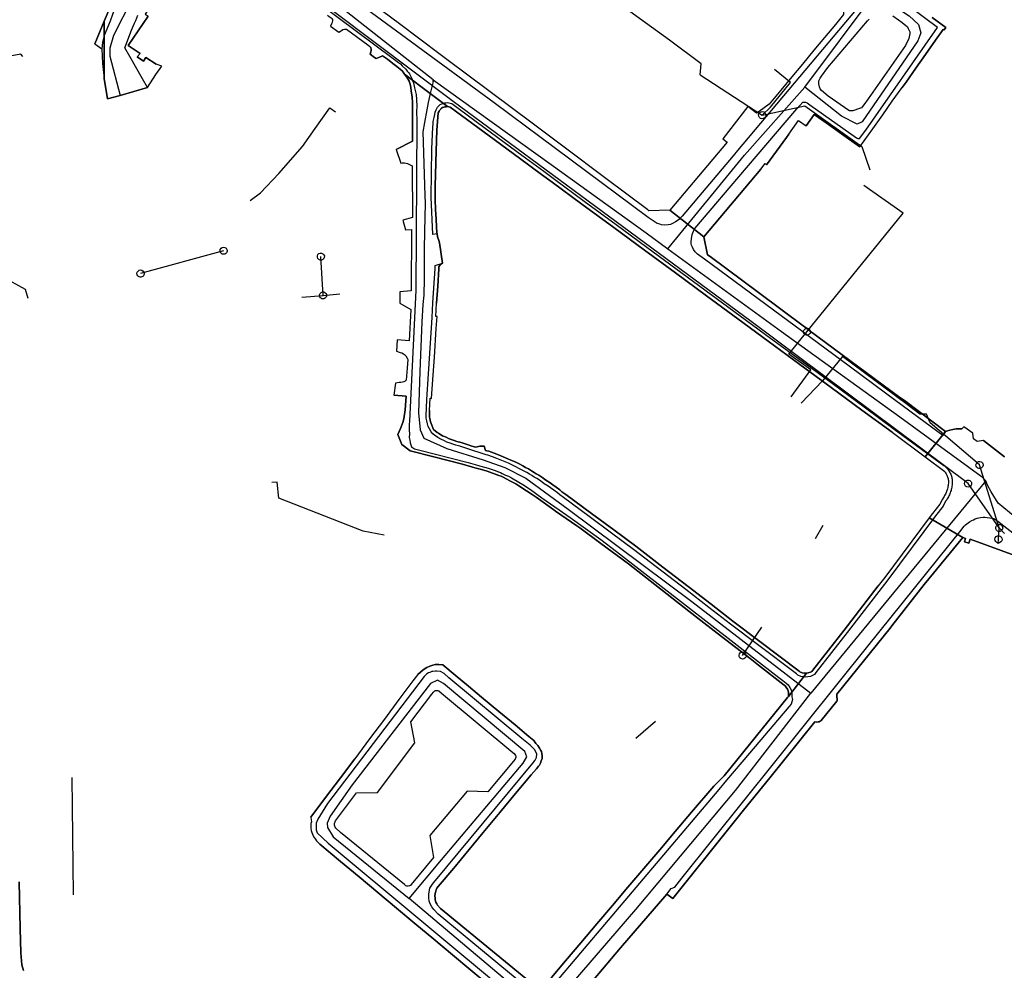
# Model space of a CAD drawing. Extents: x 166506 to 171543, y 332500 to 338212.
# Tile 30 of 139: x 169572 to 169903, y 334737 to 335057. Entities that reach past the tile are written whole.
import ezdxf

# ---------------------------------------------------------------- set-up
doc = ezdxf.new("R2010")
doc.units = 0
doc.header["$MEASUREMENT"] = 0
doc.layers.get('0').update_dxf_attribs({"color": 1, "linetype": 'CONTINUOUS'})
for name, color, linetype in [('IRISH_OS_1000S_FEATURE', 252, 'CONTINUOUS'), ('UNDERGROUND_ROUTE', 1, 'CONTINUOUS'), ('UUB', 1, 'CONTINUOUS')]:
    doc.layers.add(name, color=color, linetype=linetype)

# ---------------------------------------------------------------- blocks, each defined once
blk = doc.blocks.new('UUB_LOCATION_AC_T02')
at = {"color": 0, "linetype": 'ByBlock'}
blk.add_lwpolyline([(18862, 2286, -1), (-18862, -2286, -1), (18862, 2286)], format="xyb", close=True, dxfattribs=at)
blk = doc.blocks.new('UUB_LOCATION_IN_T02')
at = {"color": 0, "linetype": 'ByBlock'}
blk.add_lwpolyline([(-13435, 13435, -1), (13435, -13435, -1), (-13435, 13435)], format="xyb", close=True, dxfattribs=at)

msp = doc.modelspace()

# ---------------------------------------------------------------- linework, layer by layer
at = {"layer": 'IRISH_OS_1000S_FEATURE', "color": 9}
for points in [[(169600, 335117.01), (169619.003, 335102.717), (169622.98, 335099.599), (169623.684, 335098.843), (169624.067, 335098.165), (169624.35, 335097.586), (169624.594, 335096.908), (169624.517, 335096.347), (169624.721, 335095.588), (169624.307, 335094.486), (169606.298, 335066.451), (169605.406, 335064.946), (169604.811, 335064.123), (169604.356, 335063.161), (169603.706, 335061.377), (169603.193, 335059.955), (169602.779, 335058.893), (169601.931, 335056.668), (169600, 335051.758)], [(169630.33, 335096.507), (169623.133, 335086.132), (169609.304, 335064.067), (169603.081, 335051.757), (169601.813, 335047.576), (169601.813, 335044.789), (169605.32, 335031.646)], [(169642.136, 335085.202), (169697.233, 335044.1), (169699.001, 335042.709), (169699.683, 335042.253), (169700.327, 335041.576), (169701.553, 335040.443), (169701.956, 335039.785), (169702.439, 335039.308), (169702.741, 335038.869), (169702.924, 335038.39), (169703.569, 335037.313), (169703.875, 335036.336), (169704.077, 335035.837), (169704.446, 335034.179), (169705.018, 335031.962), (169705.087, 335030.242), (169705.2, 335027.922), (169705.149, 335026.263), (169705.166, 335022.983), (169704.891, 334966.025), (169702.688, 334921.915), (169702.654, 334920.815), (169702.66, 334919.655), (169702.624, 334918.895), (169702.691, 334917.696), (169702.597, 334916.455), (169702.802, 334915.516), (169702.927, 334914.657), (169703.46, 334913.306)], [(169627.797, 335079.865), (169613.787, 335059.018), (169614.768, 335058.359), (169608.065, 335048.385), (169612.056, 335045.703), (169611.089, 335044.639), (169613.227, 335043.203), (169614.02, 335044.383), (169617.424, 335042.095)], [(169816.206, 335007.287), (169833.077, 335027.109), (169835.146, 335029.3), (169836.045, 335029.324), (169836.606, 335029.127), (169837.49, 335028.492), (169853.169, 335017.377), (169853.65, 335017.059), (169853.97, 335017.081), (169854.25, 335017.163), (169856.335, 335019.954), (169880.428, 335054.441), (169853.38, 335074.855), (169851.797, 335073.016), (169849.644, 335070.515)], [(169710.751, 335036.838), (169669.444, 335069.452)], [(169788.59, 334987.952), (169787.569, 334988.007), (169787.048, 334988.284), (169786.147, 334988.519), (169785.445, 334988.895), (169783.036, 334990.542), (169731.232, 335029.103), (169679.41, 335067.323), (169678.486, 335068.098), (169678.081, 335068.936)], [(169600, 335056.58), (169604.454, 335067.281), (169604.937, 335068.027)], [(169604.454, 335067.281), (169600, 335056.58), (169600, 335050), (169600, 335050), (169600, 335037.299), (169601.032, 335030.425), (169605.32, 335031.646), (169614.565, 335034.278), (169617.403, 335038.688), (169619.337, 335041.495), (169617.424, 335042.095), (169614.02, 335044.383), (169613.227, 335043.203), (169611.089, 335044.639), (169612.056, 335045.703), (169608.065, 335048.385), (169614.768, 335058.359)], [(169676.764, 335057.209), (169676.766, 335056.868), (169676.73, 335056.169), (169676.492, 335055.728), (169676.157, 335054.906), (169678.947, 335052.901), (169679.465, 335053.244), (169679.804, 335053.526), (169680.262, 335053.788), (169680.882, 335053.912), (169681.482, 335053.915), (169688.73, 335048.634), (169689.412, 335048.078), (169689.674, 335047.799), (169689.858, 335047.06), (169689.88, 335046.76), (169689.702, 335046.239), (169689.506, 335045.558), (169690.992, 335044.346), (169691.574, 335044.089), (169692.033, 335044.252), (169692.452, 335044.434), (169693.649, 335045), (169695.375, 335043.79), (169697.142, 335042.419), (169698.528, 335041.387), (169699.613, 335040.493), (169700.376, 335039.757), (169701.102, 335038.761), (169709.707, 335032.268), (169715.499, 335027.898), (169716.48, 335027.704), (169729.597, 335018.016), (169739.774, 335010.499), (169747.18, 335005.029), (169750.759, 335002.395), (169760.797, 334995.008), (169771.563, 334987.085), (169781.878, 334979.494), (169792.278, 334971.841), (169802.737, 334964.144), (169813.313, 334956.361), (169823.515, 334948.852), (169834.133, 334941.039), (169844.667, 334933.286), (169855.012, 334925.674), (169865.172, 334918.196), (169876.276, 334909.897), (169883.157, 334918.403), (169869.402, 334928.828), (169867.856, 334929.94), (169837.217, 334952.555), (169836.253, 334953.33), (169835.725, 334953.723), (169820.273, 334965.208), (169803.914, 334977.367), (169803.102, 334977.97), (169801.77, 334983.983), (169790.362, 334993.022), (169783.364, 334992.804), (169783.015, 334993.066), (169768.878, 335003.656), (169754.845, 335014.169), (169740.888, 335024.625), (169740.133, 335025.191), (169726.755, 335035.165), (169725.033, 335036.449), (169713.08, 335045.417), (169699.322, 335055.739), (169685.126, 335066.389)], [(169699.322, 335055.739), (169685.126, 335066.389)], [(169844.513, 335064.505), (169848.716, 335060.711), (169848.886, 335058.852), (169846.132, 335055.531)], [(169614.565, 335034.278), (169612.897, 335037.225), (169608.568, 335044.702), (169606.86, 335047.589), (169609.134, 335053.555), (169610.154, 335055.972), (169610.59, 335056.855), (169611.26, 335058.678)], [(169675.148, 335058.65), (169675.719, 335058.204), (169676, 335057.985), (169676.381, 335057.727), (169676.563, 335057.508), (169676.764, 335057.209), (169676.766, 335056.868), (169676.73, 335056.169), (169676.492, 335055.728), (169676.157, 335054.906), (169678.947, 335052.901), (169679.465, 335053.244), (169679.804, 335053.526), (169680.262, 335053.788), (169680.882, 335053.912), (169681.482, 335053.915), (169688.73, 335048.634), (169689.412, 335048.078), (169689.674, 335047.799)], [(169848.886, 335058.852), (169846.132, 335055.531), (169846.132, 335055.531), (169842.433, 335051.07), (169838.901, 335046.81), (169835.031, 335042.144), (169831.448, 335037.822), (169827.785, 335033.404), (169823.85, 335028.659), (169820.459, 335026.148), (169819.584, 335025.634), (169816.686, 335027.844), (169808.221, 335017.035), (169809.719, 335015.824), (169790.362, 334993.022), (169801.77, 334983.983), (169821.047, 335006.745), (169822.466, 335008.652), (169822.919, 335008.295), (169829.636, 335017.481), (169830.401, 335018.528), (169833.735, 335023.164), (169836.25, 335021.356), (169838.987, 335025.18), (169842.955, 335022.364), (169850.511, 335017.004), (169854.367, 335014.269), (169858.726, 335020.416), (169862.042, 335025.093), (169865.261, 335029.633), (169868.597, 335034.339), (169869.887, 335036.106), (169873.231, 335040.848), (169876.406, 335045.353), (169879.856, 335050.243), (169882.372, 335053.812), (169882.692, 335053.673), (169883.248, 335054.476), (169878.688, 335057.904)], [(169853.137, 335060.534), (169813.174, 335013.043), (169811.654, 335011.24)], [(169596.83, 335048.964), (169600, 335056.58)], [(169713.08, 335045.417), (169699.322, 335055.739)], [(169865.448, 335058.421), (169867.395, 335057.051), (169868.56, 335056.137), (169870.347, 335054.727), (169870.651, 335054.129), (169870.914, 335053.49), (169871.117, 335052.991), (169871.2, 335052.432), (169870.869, 335050.75), (169869.661, 335048.464), (169857.158, 335030.478), (169855.689, 335028.49), (169855.272, 335027.908), (169854.854, 335027.465), (169854.256, 335027.182), (169851.96, 335026.45), (169850.9, 335026.444), (169850.619, 335026.563), (169843.634, 335031.325), (169841.404, 335033.293), (169840.941, 335033.87), (169840.941, 335033.87), (169840.737, 335034.529), (169840.572, 335035.548), (169840.546, 335036.548), (169840.982, 335037.431), (169841.398, 335038.153), (169843.622, 335040.984), (169856.917, 335056.775), (169857.514, 335057.298)], [(169865.448, 335058.421), (169867.395, 335057.051), (169868.56, 335056.137), (169870.347, 335054.727), (169870.651, 335054.129), (169870.914, 335053.49), (169871.117, 335052.991), (169871.2, 335052.432), (169870.869, 335050.75), (169869.661, 335048.464), (169857.158, 335030.478), (169855.689, 335028.49), (169855.272, 335027.908), (169854.854, 335027.465), (169854.256, 335027.182), (169851.96, 335026.45), (169850.9, 335026.444), (169850.619, 335026.563), (169843.634, 335031.325), (169841.404, 335033.293), (169840.941, 335033.87), (169840.737, 335034.529), (169840.737, 335034.529), (169840.572, 335035.548), (169840.546, 335036.548), (169840.982, 335037.431), (169841.398, 335038.153), (169843.622, 335040.984), (169856.917, 335056.775), (169857.514, 335057.298)], [(169846.132, 335055.531), (169842.433, 335051.07)], [(169878.688, 335057.904), (169883.248, 335054.476)], [(169883.248, 335054.476), (169882.692, 335053.673), (169882.372, 335053.812), (169879.856, 335050.243)], [(169596.83, 335048.964), (169599.175, 335047.298)], [(169600, 335051.758), (169599.414, 335049.494), (169599.175, 335047.298)], [(169842.433, 335051.07), (169838.901, 335046.81)], [(169879.856, 335050.243), (169876.406, 335045.353)], [(169599.175, 335047.298), (169599.394, 335042.419), (169600, 335037.3)], [(169701.102, 335038.761), (169700.376, 335039.757), (169699.613, 335040.493), (169698.528, 335041.387), (169697.142, 335042.419), (169695.375, 335043.79), (169693.649, 335045), (169692.452, 335044.434), (169692.033, 335044.252), (169691.574, 335044.089), (169690.992, 335044.346), (169689.506, 335045.558), (169689.702, 335046.239), (169689.88, 335046.76), (169689.858, 335047.06), (169689.674, 335047.799)], [(169726.755, 335035.165), (169725.033, 335036.449), (169713.08, 335045.417)], [(169838.901, 335046.81), (169835.031, 335042.144)], [(169876.406, 335045.353), (169873.231, 335040.848)], [(169619.337, 335041.495), (169617.424, 335042.095)], [(169835.031, 335042.144), (169831.448, 335037.822)], [(169614.565, 335034.278), (169617.403, 335038.688), (169619.337, 335041.495)], [(169698.288, 335013.428), (169703.763, 335016.156), (169703.748, 335018.896), (169703.771, 335021.756), (169703.797, 335024.656), (169703.805, 335027.036), (169703.793, 335029.256), (169703.583, 335030.974), (169703.312, 335033.113), (169703.206, 335034.252), (169702.98, 335035.371), (169702.614, 335036.409), (169701.787, 335037.784), (169701.102, 335038.761)], [(169709.707, 335032.268), (169701.102, 335038.761)], [(169873.231, 335040.848), (169869.887, 335036.106)], [(169601.032, 335030.425), (169600, 335037.299)], [(169710.683, 335036.356), (169709.707, 335032.268)], [(169710.683, 335036.356), (169710.751, 335036.838)], [(169710.751, 335036.838), (169750.442, 335008.343), (169782.38, 334985.358), (169789.678, 334979.928)], [(169831.448, 335037.822), (169827.785, 335033.404)], [(169869.887, 335036.106), (169868.597, 335034.339)], [(169614.565, 335034.278), (169605.32, 335031.646)], [(169709.707, 335032.268), (169708.971, 335029.185)], [(169715.499, 335027.898), (169709.707, 335032.268)], [(169740.888, 335024.625), (169740.133, 335025.191), (169726.755, 335035.165)], [(169789.678, 334979.928), (169815.522, 335011.455), (169835.838, 335034.383)], [(169827.785, 335033.404), (169823.85, 335028.659)], [(169865.261, 335029.633), (169868.597, 335034.339)], [(169605.32, 335031.646), (169601.032, 335030.425)], [(169712.014, 334984.995), (169710.631, 334984.795), (169710.003, 334997.391), (169710.256, 335013.571), (169710.557, 335020.992), (169710.692, 335021.773), (169710.727, 335022.813), (169711.06, 335024.135), (169711.314, 335025.176), (169711.43, 335026.017), (169711.706, 335026.758), (169712.181, 335027.68), (169712.638, 335028.163), (169713.036, 335028.545), (169713.615, 335028.768), (169714.613, 335029.093), (169715.012, 335029.114), (169715.469, 335029.229), (169717.018, 335028.923), (169730.369, 335019.062), (169740.546, 335011.545), (169747.952, 335006.075), (169751.53, 335003.442), (169761.568, 334996.055), (169772.334, 334988.132), (169782.649, 334980.541), (169814.084, 334957.408), (169824.286, 334949.899), (169834.903, 334942.086), (169845.438, 334934.333), (169855.782, 334926.721), (169865.943, 334919.243), (169882.642, 334906.99), (169882.85, 334906.829), (169883.117, 334906.602), (169883.372, 334906.362), (169883.616, 334906.11), (169883.846, 334905.846), (169884.063, 334905.57), (169884.266, 334905.284), (169884.454, 334904.988), (169884.628, 334904.683), (169884.786, 334904.371), (169884.928, 334904.05), (169885.054, 334903.723), (169885.164, 334903.39), (169885.257, 334903.052), (169885.332, 334902.71), (169885.391, 334902.365), (169885.433, 334902.017), (169885.454, 334901.564), (169885.448, 334901.184), (169885.428, 334900.804), (169885.395, 334900.425), (169885.348, 334900.048), (169885.288, 334899.672), (169885.215, 334899.299), (169885.128, 334898.929), (169885.029, 334898.562), (169884.916, 334898.199), (169884.791, 334897.84), (169884.653, 334897.486), (169884.502, 334897.137), (169884.339, 334896.793), (169884.165, 334896.456), (169883.978, 334896.125), (169883.78, 334895.799), (169883.57, 334895.483), (169883.22, 334894.925), (169882.361, 334893.3), (169879.783, 334890.053), (169863.806, 334868.541), (169850.038, 334850.787), (169839.558, 334837.252), (169839.091, 334836.585), (169837.685, 334835.959), (169835.969, 334835.674), (169834.506, 334835.937), (169833.487, 334836.398), (169833.022, 334836.799), (169819.935, 334846.679), (169810.818, 334853.563), (169803.488, 334859.222), (169795.727, 334865.214), (169778.185, 334878.756), (169770.753, 334884.257), (169763.247, 334889.814), (169754.603, 334896.214), (169753.327, 334897.107), (169752.516, 334897.753), (169751.282, 334898.683), (169750.259, 334899.421), (169749.368, 334900.048), (169748.033, 334900.837), (169746.878, 334901.806), (169745.647, 334902.595), (169744.692, 334903.087), (169743.961, 334903.59), (169743.105, 334904.102), (169742.218, 334904.675), (169736.075, 334907.829), (169732.165, 334909.338), (169730.716, 334909.923), (169729.135, 334910.52), (169728.496, 334910.633), (169727.244, 334911.058), (169723.419, 334912.258), (169722.045, 334912.707), (169719.735, 334913.476), (169718.284, 334913.866), (169717.341, 334914.186), (169716.432, 334914.471), (169715.338, 334914.858), (169714.468, 334915.35), (169713.244, 334915.852), (169712.312, 334916.422), (169711.827, 334916.721), (169711.242, 334917.091), (169710.555, 334917.662), (169710.058, 334918.382), (169709.446, 334919.301), (169709.067, 334920.11), (169708.833, 334920.986), (169708.526, 334922.059), (169708.373, 334922.901), (169708.297, 334923.744), (169708.603, 334929.183), (169710.377, 334956.791), (169710.575, 334961.763), (169711.355, 334973.337), (169711.378, 334974.304), (169713.802, 334975.112)], [(169708.971, 335029.185), (169708.558, 335026.818)], [(169862.042, 335025.093), (169865.261, 335029.633)], [(169708.558, 335026.818), (169707.809, 335022.517)], [(169715.499, 335027.898), (169715.08, 335027.816), (169714.66, 335027.794), (169714.261, 335027.63), (169713.861, 335027.51), (169713.563, 335027.308), (169713.324, 335027.067), (169713.145, 335026.866), (169712.867, 335026.504), (169712.688, 335026.263), (169712.411, 335025.802), (169711.962, 335019.92), (169711.555, 335009.267)], [(169729.597, 335018.016), (169716.48, 335027.704), (169715.499, 335027.898)], [(169819.584, 335025.634), (169816.686, 335027.844), (169808.221, 335017.035), (169809.719, 335015.824), (169790.362, 334993.022)], [(169823.85, 335028.659), (169820.459, 335026.148), (169819.584, 335025.634)], [(169707.809, 335022.517), (169707.265, 335019.395), (169707.917, 334997.859)], [(169754.845, 335014.169), (169740.888, 335024.625)], [(169830.401, 335018.528), (169833.735, 335023.164), (169836.25, 335021.356)], [(169838.987, 335025.18), (169836.25, 335021.356)], [(169842.955, 335022.364), (169838.987, 335025.18)], [(169850.511, 335017.004), (169842.955, 335022.364)], [(169858.726, 335020.416), (169862.042, 335025.093)], [(169854.367, 335014.269), (169858.726, 335020.416)], [(169739.774, 335010.499), (169729.597, 335018.016)], [(169830.401, 335018.528), (169829.636, 335017.481), (169822.919, 335008.295)], [(169854.367, 335014.269), (169850.511, 335017.004)], [(169698.288, 335013.428), (169699.802, 335008.835), (169700.322, 335008.918), (169700.742, 335008.94), (169701.062, 335008.942), (169701.662, 335008.845), (169702.123, 335008.648), (169702.705, 335008.371), (169703.226, 335008.174), (169703.647, 335007.916), (169703.7, 334990.496), (169700.545, 334989.66)], [(169768.878, 335003.656), (169754.845, 335014.169)], [(169711.555, 335009.267), (169711.515, 335004.6)], [(169750.759, 335002.395), (169747.18, 335005.029), (169739.774, 335010.499)], [(169811.654, 335011.24), (169794.533, 334990.924), (169793.499, 334989.878), (169792.284, 334989.012), (169791.466, 334988.588), (169790.648, 334988.143), (169789.789, 334988.039), (169788.59, 334987.952)], [(169797.61, 334981.683), (169797.559, 334982.321), (169797.654, 334983.321), (169797.846, 334984.782), (169798.3, 334985.944), (169798.775, 334986.807), (169816.206, 335007.287)], [(169821.047, 335006.745), (169801.77, 334983.983)], [(169821.047, 335006.745), (169822.466, 335008.652)], [(169822.466, 335008.652), (169822.919, 335008.295)], [(169711.515, 335004.6), (169711.362, 335001.398), (169711.387, 334996.558), (169711.486, 334993.159), (169711.663, 334990)], [(169760.797, 334995.008), (169750.759, 335002.395)], [(169783.015, 334993.066), (169768.878, 335003.656)], [(169707.917, 334997.859), (169707.994, 334995.32), (169707.766, 334985.759), (169707.727, 334979.853)], [(169771.563, 334987.085), (169760.797, 334995.008)], [(169790.362, 334993.022), (169783.364, 334992.804), (169783.015, 334993.066)], [(169801.77, 334983.983), (169790.362, 334993.022)], [(169700.545, 334989.66), (169701.403, 334986.345), (169703.462, 334986.436), (169703.313, 334965.836), (169699.435, 334965.456)], [(169711.663, 334990), (169711.817, 334987.321), (169711.927, 334985.441), (169712.014, 334984.995)], [(169781.878, 334979.494), (169771.563, 334987.085)], [(169712.014, 334984.995), (169712.215, 334983.963), (169712.581, 334982.745), (169712.826, 334981.926)], [(169801.77, 334983.983), (169803.102, 334977.97), (169803.914, 334977.367)], [(169707.727, 334979.853), (169707.644, 334967.479), (169707.611, 334966.658)], [(169712.826, 334981.926), (169713.802, 334975.112)], [(169792.278, 334971.841), (169781.878, 334979.494)], [(169789.678, 334979.928), (169827.96, 334952.098), (169832.022, 334949.175)], [(169834.651, 334952.369), (169825.321, 334959.271), (169802.03, 334976.485), (169799.661, 334978.192), (169798.958, 334978.888), (169798.353, 334979.725), (169798.029, 334980.543), (169797.645, 334981.241), (169797.61, 334981.683)], [(169803.914, 334977.367), (169820.273, 334965.208)], [(169713.802, 334975.112), (169713.267, 334974.774), (169713.085, 334974.548), (169712.669, 334973.906), (169712.652, 334973.246), (169712.244, 334967.404), (169711.872, 334961.676)], [(169802.737, 334964.144), (169792.278, 334971.841)], [(169707.611, 334966.658), (169707.52, 334964.399), (169707.284, 334961.218)], [(169699.435, 334965.456), (169699.455, 334961.616), (169703.166, 334959.516), (169702.623, 334948.934), (169698.601, 334949.332)], [(169813.313, 334956.361), (169802.737, 334964.144)], [(169820.273, 334965.208), (169835.725, 334953.723)], [(169707.284, 334961.218), (169706.849, 334955.336)], [(169711.747, 334953.093), (169712.02, 334957.138), (169711.568, 334957.169), (169711.872, 334961.676)], [(169823.515, 334948.852), (169813.313, 334956.361)], [(169706.849, 334955.336), (169706.258, 334938.694), (169705.753, 334924.751), (169706.303, 334919.055), (169707.618, 334916.202), (169715.357, 334912.664), (169727.497, 334908.889), (169734.87, 334906.369), (169741.889, 334902.686), (169756.164, 334892.263), (169797.828, 334861.248), (169837.792, 334830.364)], [(169711.101, 334943.502), (169711.747, 334953.093)], [(169835.725, 334953.723), (169836.253, 334953.33)], [(169836.253, 334953.33), (169837.217, 334952.555), (169867.856, 334929.94), (169869.402, 334928.828)], [(169698.601, 334949.332), (169698.382, 334945.451), (169699.644, 334945.078), (169700.205, 334944.881), (169700.687, 334944.603), (169701.028, 334944.385), (169701.51, 334943.908), (169701.914, 334943.19), (169702.157, 334942.671), (169701.94, 334939.799)], [(169832.022, 334949.175), (169867.852, 334923.38), (169895.135, 334903.442), (169896.745, 334901.82)], [(169883.157, 334918.403), (169882.304, 334917.138), (169876.322, 334921.426), (169863.411, 334931.036), (169850.761, 334940.388), (169837.83, 334950.018), (169834.651, 334952.369)], [(169834.133, 334941.039), (169823.515, 334948.852)], [(169710.485, 334934.363), (169711.101, 334943.502)], [(169701.94, 334939.799), (169701.634, 334935.749), (169701.296, 334935.387), (169700.837, 334935.205), (169700.378, 334935.062), (169699.858, 334934.959), (169699.239, 334934.896), (169698, 334934.709), (169697.521, 334930.727)], [(169844.667, 334933.286), (169834.133, 334941.039)], [(169709.43, 334925.468), (169709.711, 334929.638), (169710.164, 334929.607), (169710.485, 334934.363)], [(169855.012, 334925.674), (169844.667, 334933.286)], [(169703.002, 334911.917), (169700.11, 334914.022), (169698.852, 334917.475), (169699.701, 334919.479), (169700.531, 334921.444), (169700.864, 334922.745), (169701.248, 334925.707), (169701.583, 334930.289), (169697.521, 334930.727)], [(169869.402, 334928.828), (169883.157, 334918.403)], [(169709.43, 334925.468), (169709.437, 334923.851), (169709.46, 334923.271), (169709.563, 334922.772), (169709.809, 334921.653), (169710.295, 334920.536), (169710.579, 334919.718), (169710.802, 334919.159), (169711.385, 334918.662), (169712.008, 334918.145), (169712.509, 334917.828), (169712.991, 334917.531), (169713.834, 334917.015), (169715.036, 334916.522), (169715.879, 334916.046), (169716.821, 334915.711), (169717.762, 334915.416), (169718.624, 334915.121), (169720.146, 334914.709)], [(169865.172, 334918.196), (169855.012, 334925.674)], [(169903.082, 334909.93), (169895.953, 334915.372), (169893.834, 334915.12), (169892.57, 334915.993), (169892.421, 334917.847), (169889.388, 334920.036), (169888.632, 334919.352), (169888.312, 334919.33), (169887.832, 334919.348), (169887.292, 334919.345), (169886.712, 334919.302), (169885.654, 334919.076), (169884.655, 334918.931), (169883.896, 334918.687), (169883.157, 334918.403), (169876.276, 334909.897), (169882.905, 334904.943), (169883.059, 334904.741), (169883.232, 334904.491), (169883.392, 334904.232), (169883.537, 334903.965), (169883.668, 334903.69), (169883.785, 334903.409), (169883.886, 334903.123), (169883.972, 334902.831), (169884.042, 334902.535), (169884.097, 334902.236), (169884.135, 334901.934), (169884.155, 334901.681), (169884.154, 334901.391), (169884.14, 334901.018), (169884.112, 334900.646), (169884.068, 334900.275), (169884.011, 334899.906), (169883.938, 334899.541), (169883.851, 334899.178), (169883.75, 334898.819), (169883.662, 334898.543), (169883.536, 334898.193), (169883.396, 334897.848), (169883.243, 334897.508), (169883.076, 334897.175), (169882.896, 334896.849), (169882.704, 334896.53), (169882.499, 334896.219), (169882.12, 334895.618), (169881.268, 334894.014), (169878.765, 334890.861), (169877.636, 334889.341), (169888.988, 334882.736), (169889.93, 334882.401), (169889.596, 334881.239), (169891.038, 334880.847), (169891.491, 334882.169), (169918.242, 334872.373)], [(169883.157, 334918.403), (169883.896, 334918.687), (169884.655, 334918.931), (169885.654, 334919.076), (169886.712, 334919.302), (169887.292, 334919.345), (169887.832, 334919.348), (169888.312, 334919.33), (169888.632, 334919.352), (169889.388, 334920.036)], [(169892.421, 334917.847), (169889.388, 334920.036)], [(169865.172, 334918.196), (169876.276, 334909.897)], [(169883.157, 334918.403), (169876.276, 334909.897)], [(169895.953, 334915.372), (169893.834, 334915.12), (169892.57, 334915.993), (169892.421, 334917.847)], [(169703.46, 334913.306), (169704.418, 334912.645), (169705.82, 334912.253), (169722.521, 334908.022), (169724.805, 334907.355), (169726.307, 334906.903), (169728.411, 334906.273), (169729.572, 334905.96), (169731.635, 334905.331), (169732.377, 334904.975), (169733.379, 334904.581), (169733.901, 334904.323), (169735.044, 334903.75), (169736.066, 334903.375), (169737.088, 334902.881), (169739.596, 334901.394), (169740.9, 334900.641), (169743.469, 334898.875), (169747.284, 334896.136), (169750.215, 334894.111), (169753.166, 334892.007), (169756.879, 334889.447), (169767.118, 334882.103), (169772.399, 334878.051), (169827.124, 334835.607), (169828.45, 334834.554), (169829.032, 334834.137), (169829.574, 334833.7), (169830.157, 334833.143), (169830.742, 334832.286), (169831.206, 334831.429), (169831.31, 334830.809), (169831.414, 334829.95), (169831.459, 334829.11), (169831.664, 334828.151), (169831.232, 334826.669), (169830.437, 334825.745), (169817.161, 334810.095), (169809.422, 334801.023), (169806.888, 334797.86), (169751.044, 334731.904)], [(169720.146, 334914.709), (169722.45, 334913.942), (169723.772, 334913.509), (169725.094, 334913.136), (169726.412, 334913.483), (169727.872, 334913.511), (169728.299, 334912.073), (169728.82, 334911.896), (169729.481, 334911.779)], [(169895.953, 334915.372), (169903.082, 334909.93)], [(169720.605, 334907.432), (169710.912, 334909.92), (169703.002, 334911.917)], [(169729.481, 334911.779), (169731.204, 334911.129), (169732.667, 334910.537), (169734.271, 334909.864), (169735.834, 334909.274), (169736.877, 334908.739), (169738.28, 334908.207)], [(169876.276, 334909.897), (169882.905, 334904.943), (169883.059, 334904.741), (169883.232, 334904.491), (169883.392, 334904.232), (169883.537, 334903.965), (169883.668, 334903.69), (169883.785, 334903.409), (169883.886, 334903.123), (169883.972, 334902.831), (169884.042, 334902.535), (169884.097, 334902.236), (169884.135, 334901.934), (169884.155, 334901.681), (169884.154, 334901.391), (169884.14, 334901.018), (169884.112, 334900.646), (169884.068, 334900.275), (169884.011, 334899.906), (169883.938, 334899.541), (169883.851, 334899.178), (169883.75, 334898.819)], [(169732.865, 334903.618), (169728.837, 334905.056), (169726.939, 334905.613), (169724.711, 334906.254), (169720.605, 334907.432)], [(169738.28, 334908.207), (169739.844, 334907.455), (169740.946, 334906.901), (169741.809, 334906.346), (169742.812, 334905.831), (169743.775, 334905.216), (169744.698, 334904.661), (169745.361, 334904.205), (169746.243, 334903.75)], [(169744.017, 334897.215), (169742.152, 334898.448), (169739.844, 334899.956), (169738.519, 334900.828), (169736.754, 334901.719), (169735.311, 334902.471), (169734.307, 334903.066), (169733.566, 334903.362), (169732.865, 334903.618)], [(169746.243, 334903.75), (169747.648, 334902.857), (169748.311, 334902.301), (169749.154, 334901.685), (169750.117, 334901.111), (169751.02, 334900.475), (169752.064, 334899.721), (169753.329, 334898.768), (169754.073, 334898.172), (169755.377, 334897.259)], [(169896.745, 334901.82), (169865.661, 334864.142), (169837.792, 334830.364)], [(170029.726, 334781.63), (170025.78, 334785.954), (170019.796, 334794.162), (170008.085, 334807.498), (169996.245, 334818.874), (169985.135, 334828.234), (169972.823, 334838.108), (169953.569, 334852.064), (169906.611, 334889.61), (169900.894, 334894.257), (169898.574, 334898.098), (169897.333, 334900.4), (169896.745, 334901.82)], [(169751.299, 334892.064), (169745.423, 334896.286), (169744.017, 334897.215)], [(169755.377, 334897.259), (169764.021, 334890.859)], [(169883.75, 334898.819), (169883.662, 334898.543), (169883.536, 334898.193), (169883.396, 334897.848), (169883.243, 334897.508), (169883.076, 334897.175), (169882.896, 334896.849), (169882.704, 334896.53), (169882.499, 334896.219), (169882.12, 334895.618), (169881.268, 334894.014), (169878.765, 334890.861), (169877.636, 334889.341)], [(169759.077, 334886.723), (169751.888, 334891.641), (169751.299, 334892.064)], [(169764.021, 334890.859), (169771.527, 334885.302)], [(169888.395, 334885.193), (169889.051, 334886.016), (169889.508, 334886.578), (169889.906, 334886.961), (169890.323, 334887.363), (169891.28, 334888.068), (169892.017, 334888.492), (169892.616, 334888.715), (169893.174, 334889.018), (169893.833, 334889.282), (169894.912, 334889.467), (169895.871, 334889.572), (169896.471, 334889.576), (169897.172, 334889.499), (169898.073, 334889.324), (169899.473, 334889.132), (169900.758, 334888.299), (169917.969, 334874.932), (169919.695, 334873.661)], [(169746.51, 334712.221), (169773.715, 334744.544), (169789.337, 334762.648), (169791.365, 334761.159), (169815.164, 334790.885), (169824.005, 334801.852), (169839.143, 334820.692), (169839.704, 334820.595), (169840.264, 334820.658), (169840.663, 334820.72), (169841.023, 334820.842), (169841.341, 334821.144), (169846.546, 334827.671), (169846.704, 334827.892), (169846.616, 334829.492), (169846.593, 334830.031), (169864.533, 334852.266), (169865.074, 334852.955), (169876.034, 334866.907), (169888.988, 334882.736), (169877.636, 334889.341), (169862.762, 334869.316), (169860.517, 334866.444), (169849.01, 334851.583), (169838.53, 334838.048), (169838.233, 334837.626), (169837.734, 334837.404), (169836.975, 334837.159), (169836.356, 334837.056), (169830.278, 334829.224), (169830.02, 334828.823), (169808.712, 334802.507), (169805.141, 334799.031), (169797.656, 334790.202), (169797.656, 334790.202), (169792.144, 334783.699), (169786.964, 334777.589), (169781.625, 334771.291), (169776.24, 334764.939), (169771.097, 334758.872), (169765.797, 334752.621), (169760.441, 334746.302), (169755.217, 334740.14), (169750.51, 334734.521)], [(169767.125, 334880.763), (169760.097, 334886.025), (169759.077, 334886.723)], [(169877.636, 334889.341), (169862.762, 334869.316)], [(169888.988, 334882.736), (169877.636, 334889.341)], [(169771.527, 334885.302), (169778.979, 334879.785)], [(169789.337, 334762.648), (169790.787, 334764.516), (169792.025, 334764.962), (169794.368, 334768.055), (169857.086, 334846.167), (169888.395, 334885.193)], [(169776.436, 334873.842), (169767.125, 334880.763)], [(169778.979, 334879.785), (169788.057, 334872.777)], [(169888.988, 334882.736), (169876.034, 334866.907), (169865.074, 334852.955)], [(169918.242, 334872.373), (169891.491, 334882.169), (169891.038, 334880.847), (169889.596, 334881.239), (169889.93, 334882.401), (169888.988, 334882.736)], [(169783.785, 334868.115), (169776.436, 334873.842)], [(169788.057, 334872.777), (169796.521, 334866.243)], [(169791.063, 334862.447), (169783.785, 334868.115)], [(169849.01, 334851.583), (169860.517, 334866.444)], [(169862.762, 334869.316), (169860.517, 334866.444)], [(169796.521, 334866.243), (169804.282, 334860.251)], [(169799.397, 334855.957), (169791.063, 334862.447)], [(169804.282, 334860.251), (169811.601, 334854.6)], [(169807.774, 334849.458), (169799.397, 334855.957)], [(169811.601, 334854.6), (169820.718, 334847.716)], [(169836.356, 334837.056), (169836.975, 334837.159), (169837.734, 334837.404), (169838.233, 334837.626), (169838.53, 334838.048), (169849.01, 334851.583)], [(169865.074, 334852.955), (169864.533, 334852.266), (169846.593, 334830.031), (169846.616, 334829.492)], [(169817.43, 334841.967), (169807.774, 334849.458)], [(169820.718, 334847.716), (169833.872, 334837.783), (169834.194, 334837.505), (169834.895, 334837.188), (169835.756, 334837.033), (169836.356, 334837.056)], [(169743.84, 334732.666), (169727.56, 334745.998), (169713.147, 334757.8), (169712.181, 334758.915), (169711.899, 334759.393), (169711.616, 334759.972), (169711.372, 334760.71), (169711.328, 334761.33), (169711.244, 334762.129), (169711.36, 334762.87), (169711.556, 334763.591), (169711.693, 334764.112), (169711.99, 334764.653), (169712.428, 334765.195), (169717.642, 334771.425), (169722.818, 334777.65), (169727.595, 334783.394), (169733.182, 334790.115), (169738.476, 334796.483), (169743.733, 334802.805), (169745.533, 334804.871), (169746.189, 334805.694), (169746.487, 334806.096), (169746.823, 334806.718), (169747.119, 334807.559), (169747.374, 334808.361), (169747.37, 334809.241), (169747.31, 334809.999), (169747.142, 334810.699), (169747, 334811.059), (169746.511, 334811.793), (169745.911, 334812.653), (169745.307, 334813.429), (169744.542, 334814.365), (169742.955, 334815.759), (169738.297, 334819.627), (169732.812, 334824.18), (169726.998, 334829.006), (169722.573, 334832.68), (169718.154, 334836.348), (169713.947, 334839.84), (169712.587, 334839.953), (169711.427, 334839.966), (169710.588, 334839.782), (169709.63, 334839.397), (169708.572, 334838.991), (169707.297, 334838.144), (169705.525, 334836.635), (169703.916, 334834.526), (169699.18, 334828.179), (169699.18, 334828.179), (169694.271, 334821.602), (169689.322, 334814.969), (169684.299, 334808.182), (169679.495, 334801.79), (169674.508, 334795.155), (169669.525, 334788.524), (169669.63, 334787.625), (169669.713, 334786.946), (169669.576, 334786.485), (169669.52, 334785.725), (169669.525, 334784.765), (169669.589, 334784.045), (169669.751, 334783.686), (169670.197, 334782.508), (169670.701, 334781.691), (169671.004, 334781.213), (169671.467, 334780.615), (169672.513, 334779.521), (169679.558, 334773.637), (169685.764, 334768.453), (169692.094, 334763.166), (169698.397, 334757.901), (169704.511, 334752.795), (169710.937, 334747.427), (169717.242, 334742.161), (169723.383, 334737.031), (169726.09, 334734.77)], [(169709.63, 334839.397), (169710.588, 334839.782), (169711.427, 334839.966), (169712.587, 334839.953), (169713.947, 334839.84)], [(169713.947, 334839.84), (169718.154, 334836.348)], [(169830.278, 334829.224), (169830.335, 334829.844), (169830.331, 334830.524), (169830.228, 334831.164), (169829.985, 334831.722), (169829.481, 334832.4), (169829.199, 334832.838), (169828.818, 334833.036), (169820.262, 334839.77), (169817.43, 334841.967)], [(169741.545, 334731.813), (169712.398, 334755.856), (169710.929, 334757.428), (169710.204, 334758.404), (169709.84, 334759.102), (169709.394, 334760.26), (169709.248, 334761.359), (169709.241, 334762.619), (169709.377, 334763.419), (169709.53, 334764.68), (169710.027, 334765.363), (169710.463, 334765.965), (169710.88, 334766.527), (169744.243, 334806.784), (169745.078, 334807.748), (169745.493, 334808.711), (169745.554, 334809.87), (169744.858, 334811.367), (169743.311, 334812.759), (169740.579, 334815.044), (169716.01, 334835.511), (169714.403, 334836.962), (169713.219, 334837.596), (169711.899, 334837.749), (169711.439, 334837.767), (169710.639, 334837.642), (169710.22, 334837.58), (169709.601, 334837.317), (169709.162, 334837.134), (169708.624, 334836.852), (169707.628, 334835.966), (169675.18, 334793.155), (169671.868, 334787.897), (169671.355, 334786.494), (169671.321, 334785.514), (169671.308, 334784.254), (169671.633, 334783.276), (169675.391, 334779.756), (169737.786, 334727.833)], [(169705.525, 334836.635), (169703.916, 334834.526)], [(169705.525, 334836.635), (169707.297, 334838.144), (169708.572, 334838.991), (169709.63, 334839.397)], [(169830.278, 334829.224), (169836.356, 334837.056)], [(169703.916, 334834.526), (169699.18, 334828.179)], [(169718.154, 334836.348), (169722.573, 334832.68)], [(169722.573, 334832.68), (169726.998, 334829.006)], [(169748.178, 334721.83), (169778.905, 334757.492), (169812.489, 334797.59), (169837.792, 334830.364)], [(169699.18, 334828.179), (169694.271, 334821.602)], [(169726.998, 334829.006), (169732.812, 334824.18)], [(169846.616, 334829.492), (169846.704, 334827.892), (169846.546, 334827.671), (169841.341, 334821.144), (169841.023, 334820.842), (169840.663, 334820.72), (169840.264, 334820.658), (169839.704, 334820.595), (169839.143, 334820.692), (169824.005, 334801.852), (169815.164, 334790.885), (169791.365, 334761.159)], [(169808.712, 334802.507), (169830.02, 334828.823), (169830.278, 334829.224)], [(169732.812, 334824.18), (169738.297, 334819.627)], [(169694.271, 334821.602), (169689.322, 334814.969)], [(169738.297, 334819.627), (169742.955, 334815.759)], [(169689.322, 334814.969), (169684.299, 334808.182)], [(169742.955, 334815.759), (169744.542, 334814.365), (169745.307, 334813.429), (169745.911, 334812.653), (169746.511, 334811.793)], [(169746.511, 334811.793), (169747, 334811.059), (169747.142, 334810.699), (169747.31, 334809.999)], [(169747.31, 334809.999), (169747.37, 334809.241), (169747.374, 334808.361)], [(169679.495, 334801.79), (169684.299, 334808.182)], [(169747.374, 334808.361), (169747.119, 334807.559), (169746.823, 334806.718), (169746.487, 334806.096), (169746.189, 334805.694), (169745.533, 334804.871), (169743.733, 334802.805)], [(169674.508, 334795.155), (169679.495, 334801.79)], [(169743.733, 334802.805), (169738.476, 334796.483)], [(169808.712, 334802.507), (169805.141, 334799.031)], [(169797.656, 334790.202), (169805.141, 334799.031)], [(169669.525, 334788.524), (169674.508, 334795.155)], [(169738.476, 334796.483), (169733.182, 334790.115)], [(169733.182, 334790.115), (169727.595, 334783.394)], [(169792.144, 334783.699), (169797.656, 334790.202)], [(169669.525, 334788.524), (169669.63, 334787.625), (169669.713, 334786.946), (169669.576, 334786.485), (169669.52, 334785.725), (169669.525, 334784.765), (169669.589, 334784.045), (169669.751, 334783.686), (169670.197, 334782.508), (169670.701, 334781.691), (169671.004, 334781.213), (169671.467, 334780.615), (169672.513, 334779.521)], [(169786.964, 334777.589), (169792.144, 334783.699)], [(169727.595, 334783.394), (169722.818, 334777.65)], [(169679.558, 334773.637), (169672.513, 334779.521)], [(169722.818, 334777.65), (169717.642, 334771.425)], [(169781.625, 334771.291), (169786.964, 334777.589)], [(169685.764, 334768.453), (169679.558, 334773.637)], [(169717.642, 334771.425), (169712.428, 334765.195), (169711.99, 334764.653), (169711.693, 334764.112), (169711.556, 334763.591), (169711.36, 334762.87), (169711.244, 334762.129), (169711.328, 334761.33), (169711.372, 334760.71), (169711.616, 334759.972), (169711.899, 334759.393), (169712.181, 334758.915), (169713.147, 334757.8), (169727.56, 334745.998)], [(169776.24, 334764.939), (169781.625, 334771.291)], [(169692.094, 334763.166), (169685.764, 334768.453)], [(169572.782, 334736.953), (169572.202, 334738.839), (169571.906, 334742.921), (169571.712, 334751.02), (169571.341, 334766.82)], [(169571.341, 334766.82), (169571.712, 334751.02)], [(169771.097, 334758.872), (169776.24, 334764.939)], [(169698.397, 334757.901), (169692.094, 334763.166)], [(169748.178, 334721.83), (169742.95, 334727.121), (169702.63, 334761.163)], [(169789.337, 334762.648), (169773.715, 334744.544), (169746.51, 334712.221)], [(169791.365, 334761.159), (169789.337, 334762.648)], [(169704.511, 334752.795), (169698.397, 334757.901)], [(169765.797, 334752.621), (169771.097, 334758.872)], [(169571.712, 334751.02), (169571.906, 334742.921), (169572.202, 334738.839), (169572.782, 334736.953)], [(169710.937, 334747.427), (169704.511, 334752.795)], [(169760.441, 334746.302), (169765.797, 334752.621)], [(169717.242, 334742.161), (169710.937, 334747.427)], [(169727.56, 334745.998), (169743.84, 334732.666), (169744.745, 334731.851), (169745.645, 334731.675), (169746.306, 334731.659), (169747.145, 334731.783), (169747.943, 334732.048)], [(169755.217, 334740.14), (169760.441, 334746.302)], [(169723.383, 334737.031), (169717.242, 334742.161)], [(169729.604, 334731.892), (169726.09, 334734.77), (169723.383, 334737.031)], [(169747.943, 334732.048), (169748.601, 334732.431), (169750.51, 334734.521), (169755.217, 334740.14)]]:
    msp.add_lwpolyline(points, dxfattribs=at)
for points in [[(169835.838, 335034.383), (169859.554, 335066.219), (169865.71, 335061.842), (169870.967, 335058.47), (169874.043, 335055.487), (169874.878, 335052.731), (169873.852, 335050.046), (169855.16, 335022.667), (169853.484, 335021.978), (169848.13, 335024.589), (169835.838, 335034.383)], [(169600, 335050), (169600, 335051.758), (169600, 335056.58), (169596.83, 335048.964), (169599.175, 335047.298), (169599.394, 335042.419), (169600, 335037.3), (169600, 335050)], [(169751.299, 334892.064), (169751.888, 334891.641), (169759.077, 334886.723), (169760.097, 334886.025), (169767.125, 334880.763), (169776.436, 334873.842), (169783.785, 334868.115), (169791.063, 334862.447), (169799.397, 334855.957), (169807.774, 334849.458), (169817.43, 334841.967), (169820.262, 334839.77), (169828.818, 334833.036), (169829.199, 334832.838), (169829.481, 334832.4), (169829.985, 334831.722), (169830.228, 334831.164), (169830.331, 334830.524), (169830.335, 334829.844), (169830.278, 334829.224), (169836.356, 334837.056), (169835.756, 334837.033), (169834.895, 334837.188), (169834.194, 334837.505), (169833.872, 334837.783), (169820.718, 334847.716), (169811.601, 334854.6), (169804.282, 334860.251), (169796.521, 334866.243), (169788.057, 334872.777), (169778.979, 334879.785), (169771.527, 334885.302), (169764.021, 334890.859), (169755.377, 334897.259), (169754.073, 334898.172), (169753.329, 334898.768), (169752.064, 334899.721), (169751.02, 334900.475), (169750.117, 334901.111), (169749.154, 334901.685), (169748.311, 334902.301), (169747.648, 334902.857), (169746.243, 334903.75), (169745.361, 334904.205), (169744.698, 334904.661), (169743.775, 334905.216), (169742.812, 334905.831), (169741.809, 334906.346), (169740.946, 334906.901), (169739.844, 334907.455), (169738.28, 334908.207), (169736.877, 334908.739), (169735.834, 334909.274), (169734.271, 334909.864), (169732.667, 334910.537), (169731.204, 334911.129), (169729.481, 334911.779), (169728.82, 334911.896), (169728.299, 334912.073), (169727.872, 334913.511), (169726.412, 334913.483), (169725.094, 334913.136), (169723.772, 334913.509), (169722.45, 334913.942), (169720.146, 334914.709), (169718.624, 334915.121), (169717.762, 334915.416), (169716.821, 334915.711), (169715.879, 334916.046), (169715.036, 334916.522), (169713.834, 334917.015), (169712.991, 334917.531), (169712.509, 334917.828), (169712.008, 334918.145), (169711.385, 334918.662), (169710.802, 334919.159), (169710.579, 334919.718), (169710.295, 334920.536), (169709.809, 334921.653), (169709.563, 334922.772), (169709.46, 334923.271), (169709.437, 334923.851), (169709.43, 334925.468), (169709.711, 334929.638), (169710.164, 334929.607), (169710.485, 334934.363), (169711.101, 334943.502), (169711.747, 334953.093), (169712.02, 334957.138), (169711.568, 334957.169), (169711.872, 334961.676), (169712.244, 334967.404), (169712.652, 334973.246), (169712.669, 334973.906), (169713.085, 334974.548), (169713.267, 334974.774), (169713.802, 334975.112), (169712.826, 334981.926), (169712.581, 334982.745), (169712.215, 334983.963), (169712.014, 334984.995), (169711.927, 334985.441), (169711.817, 334987.321), (169711.663, 334990), (169711.486, 334993.159), (169711.387, 334996.558), (169711.362, 335001.398), (169711.515, 335004.6), (169711.555, 335009.267), (169711.962, 335019.92), (169712.411, 335025.802), (169712.688, 335026.263), (169712.867, 335026.504), (169713.145, 335026.866), (169713.324, 335027.067), (169713.563, 335027.308), (169713.861, 335027.51), (169714.261, 335027.63), (169714.66, 335027.794), (169715.08, 335027.816), (169715.499, 335027.898), (169709.707, 335032.268), (169701.102, 335038.761), (169701.787, 335037.784), (169702.614, 335036.409), (169702.98, 335035.371), (169703.206, 335034.252), (169703.312, 335033.113), (169703.583, 335030.974), (169703.793, 335029.256), (169703.805, 335027.036), (169703.797, 335024.656), (169703.771, 335021.756), (169703.748, 335018.896), (169703.763, 335016.156), (169698.288, 335013.428), (169699.802, 335008.835), (169700.322, 335008.918), (169700.742, 335008.94), (169701.062, 335008.942), (169701.662, 335008.845), (169702.123, 335008.648), (169702.705, 335008.371), (169703.226, 335008.174), (169703.647, 335007.916), (169703.7, 334990.496), (169700.545, 334989.66), (169701.403, 334986.345), (169703.462, 334986.436), (169703.313, 334965.836), (169699.435, 334965.456), (169699.455, 334961.616), (169703.166, 334959.516), (169702.623, 334948.934), (169698.601, 334949.332), (169698.382, 334945.451), (169699.644, 334945.078), (169700.205, 334944.881), (169700.687, 334944.603), (169701.028, 334944.385), (169701.51, 334943.908), (169701.914, 334943.19), (169702.157, 334942.671), (169701.94, 334939.799), (169701.634, 334935.749), (169701.296, 334935.387), (169700.837, 334935.205), (169700.378, 334935.062), (169699.858, 334934.959), (169699.239, 334934.896), (169698, 334934.709), (169697.521, 334930.727), (169701.583, 334930.289), (169701.248, 334925.707), (169700.864, 334922.745), (169700.531, 334921.444), (169699.701, 334919.479), (169698.852, 334917.475), (169700.11, 334914.022), (169703.002, 334911.917), (169710.912, 334909.92), (169720.605, 334907.432), (169724.711, 334906.254), (169726.939, 334905.613), (169728.837, 334905.056), (169732.865, 334903.618), (169733.566, 334903.362), (169734.307, 334903.066), (169735.311, 334902.471), (169736.754, 334901.719), (169738.519, 334900.828), (169739.844, 334899.956), (169742.152, 334898.448), (169744.017, 334897.215), (169745.423, 334896.286), (169751.299, 334892.064)], [(169702.63, 334761.163), (169713.559, 334774.161), (169741.023, 334806.767), (169742.292, 334808.873), (169741.542, 334810.689), (169714.241, 334833.542), (169712.195, 334834.651), (169709.841, 334833.558), (169683.386, 334799.398), (169676.042, 334788.919), (169674.995, 334786.594), (169675.123, 334785.095), (169677.059, 334781.965), (169702.63, 334761.163)], [(169684.88, 334796.746), (169691.959, 334796.864), (169704.588, 334813.651), (169703.211, 334820.643), (169710.26, 334830.021), (169710.776, 334830.703), (169711.155, 334831.025), (169711.434, 334831.187), (169711.714, 334831.228), (169712.014, 334831.21), (169712.314, 334831.232), (169712.594, 334831.093), (169713.538, 334830.358), (169737.504, 334810.388), (169737.926, 334810.01), (169738.208, 334809.691), (169738.45, 334809.333), (169738.491, 334809.073), (169738.493, 334808.753), (169738.316, 334808.132), (169729.056, 334797.123), (169722.155, 334797.306), (169709.636, 334782.34), (169710.875, 334774.927), (169703.324, 334765.867), (169703.026, 334765.605), (169702.747, 334765.405), (169702.307, 334765.321), (169701.847, 334765.359), (169701.466, 334765.496), (169701.105, 334765.835), (169679.512, 334783.418), (169677.924, 334784.81), (169677.702, 334785.228), (169677.56, 334785.568), (169677.439, 334785.867), (169677.457, 334786.167), (169677.475, 334786.447), (169677.811, 334787.349), (169684.88, 334796.746)], [(169691.959, 334796.864), (169704.588, 334813.651), (169703.211, 334820.643), (169710.26, 334830.021), (169710.776, 334830.703), (169711.155, 334831.025), (169711.434, 334831.187), (169711.714, 334831.228), (169712.014, 334831.21), (169712.314, 334831.232), (169712.594, 334831.093), (169713.538, 334830.358), (169737.504, 334810.388), (169737.926, 334810.01), (169738.208, 334809.691), (169738.45, 334809.333), (169738.491, 334809.073), (169738.493, 334808.753), (169738.316, 334808.132), (169729.056, 334797.123), (169722.155, 334797.306), (169709.636, 334782.34), (169710.875, 334774.927), (169703.324, 334765.867), (169703.026, 334765.605), (169702.747, 334765.405), (169702.307, 334765.321), (169701.847, 334765.359), (169701.466, 334765.496), (169701.105, 334765.835), (169679.512, 334783.418), (169677.924, 334784.81), (169677.702, 334785.228), (169677.56, 334785.568), (169677.439, 334785.867), (169677.457, 334786.167), (169677.475, 334786.447), (169677.811, 334787.349), (169684.88, 334796.746), (169691.959, 334796.864)]]:
    msp.add_lwpolyline(points, close=True, dxfattribs=at)
at = {"layer": 'UNDERGROUND_ROUTE'}
for points in [[(169890.773, 334900.902), (169817.801, 334955.451), (169717.481, 335029.594), (169663.973, 335069.825)], [(169790.218, 335050.268), (169766.759, 335067.297), (169765.141, 335065.002)], [(169800.559, 335038.569), (169800.967, 335042.26), (169790.218, 335050.268)], [(169572.554, 335044.671), (169571.862, 335045.457), (169550.304, 335041.584)], [(169831.028, 335036.001), (169825.63, 335040.364)], [(169800.559, 335038.569), (169821.458, 335024.968)], [(169821.458, 335024.968), (169824.226, 335027.67), (169831.028, 335036.001)], [(169649.103, 334996.212), (169652.531, 334998.85), (169658.769, 335005.279), (169666.756, 335014.387), (169671.002, 335020.522), (169675.936, 335027.412), (169677.87, 335026.123)], [(169821.458, 335024.968), (169835.876, 335028.06), (169855.02, 335014.443), (169857.703, 335006.505)], [(169836.536, 334952.046), (169868.896, 334991.998), (169855.684, 335001.307)], [(169562.274, 334982.814), (169563.549, 334981.435), (169565.67, 334970.652), (169573.389, 334966.41), (169574.236, 334963.318)], [(169640.153, 334979.29), (169612.198, 334971.633)], [(169673.638, 334964.29), (169672.899, 334977.333)], [(169666.544, 334963.688), (169673.638, 334964.29)], [(169673.638, 334964.29), (169679.27, 334964.763)], [(169831.175, 334930.149), (169837.872, 334939.151), (169830.491, 334944.511), (169836.536, 334952.046)], [(169876.823, 334924.33), (169874.59, 334924.295), (169870.294, 334927.525), (169848.509, 334943.641), (169841.774, 334935.532), (169834.545, 334927.99)], [(169894.638, 334907.196), (169878.026, 334921.375), (169876.823, 334924.33)], [(169901.254, 334885.953), (169894.638, 334907.196)], [(169694.221, 334883.574), (169687.15, 334884.859), (169658.772, 334895.969), (169658.237, 334901.391), (169656.348, 334901.255)], [(169901.254, 334885.953), (169890.773, 334900.902)], [(169841.903, 334886.741), (169839.249, 334882.265)], [(169901.019, 334882.134), (169901.254, 334885.953)], [(169903.053, 334884.082), (169901.254, 334885.953)], [(169900.928, 334880.658), (169901.019, 334882.134)], [(169814.873, 334843.008), (169821.293, 334852.502)], [(169785.594, 334820.747), (169778.907, 334815.099)], [(169589.683, 334762.396), (169589.181, 334801.868)]]:
    msp.add_lwpolyline(points, dxfattribs=at)

# ---------------------------------------------------------------- block references
at = {"layer": 'UUB'}
for name, p, xscale, yscale, rotation in [('UUB_LOCATION_AC_T02', (169821.458, 335024.968), 6.3e-05, 6.3e-05, 12.103984), ('UUB_LOCATION_AC_T02', (169640.153, 334979.29), 6.3e-05, 6.3e-05, 195.317883), ('UUB_LOCATION_AC_T02', (169672.899, 334977.333), 6.3e-05, 6.3e-05, 93.24284), ('UUB_LOCATION_AC_T02', (169612.198, 334971.633), 6.3e-05, 6.3e-05, 195.317883), ('UUB_LOCATION_AC_T02', (169673.638, 334964.29), 6.2e-05, 6.2e-05, 4.800684), ('UUB_LOCATION_AC_T02', (169836.536, 334952.046), 6.2e-05, 6.2e-05, 49.566714), ('UUB_LOCATION_AC_T02', (169894.638, 334907.196), 6.3e-05, 6.3e-05, 57.215836), ('UUB_LOCATION_AC_T02', (169890.773, 334900.902), 6.3e-05, 6.3e-05, 128.72221), ('UUB_LOCATION_AC_T02', (169901.254, 334885.953), 6.3e-05, 6.3e-05, 142.541608), ('UUB_LOCATION_IN_T02', (169901.019, 334882.134), 6.3e-05, 6.3e-05, 86.472005), ('UUB_LOCATION_AC_T02', (169814.873, 334843.008), 6.3e-05, 6.3e-05, 55.93279099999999)]:
    msp.add_blockref(name, p, dxfattribs=dict(at, xscale=xscale, yscale=yscale, rotation=rotation))

doc.saveas('drawing.dxf')
